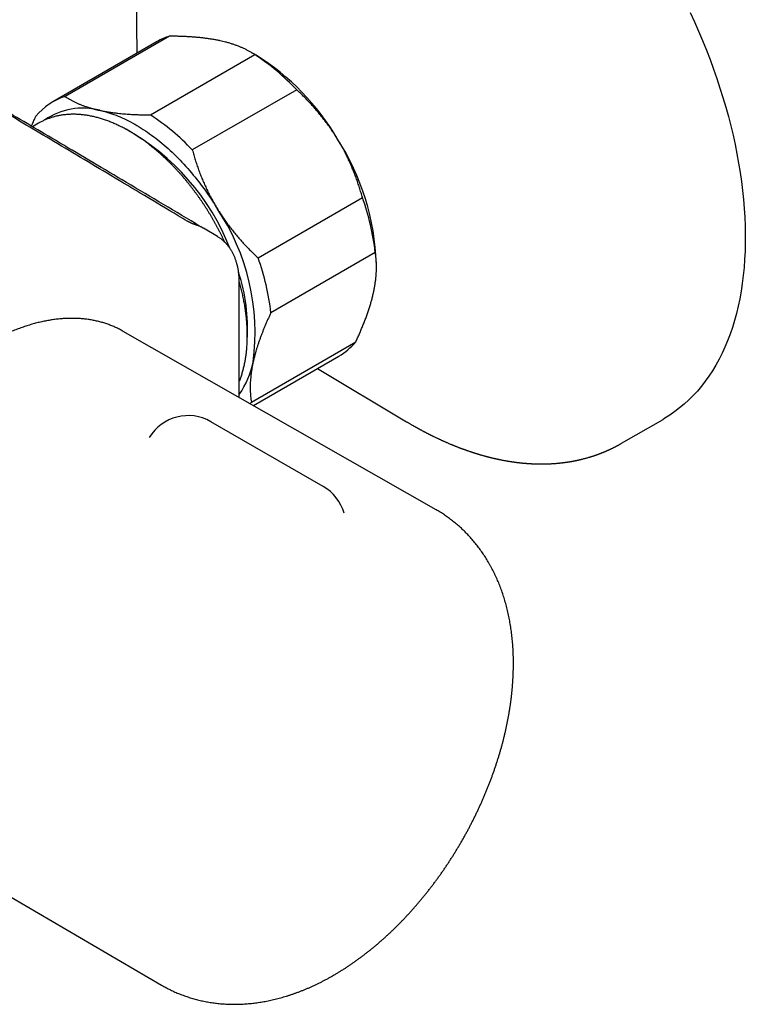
# Model space of a CAD drawing. Header units: millimetres. Extents: x 7 to 757, y 12 to 388.
# Tile 8 of 10: x 693 to 757, y 14 to 101. Entities that reach past the tile are written whole.
import ezdxf

# ---------------------------------------------------------------- set-up
doc = ezdxf.new("R2010")
doc.units = ezdxf.units.MM

msp = doc.modelspace()

# ---------------------------------------------------------------- linework, layer by layer
at = {"color": 7, "linetype": 'Continuous', "lineweight": 30}
for p, q in [((703.647, 106.997), (703.782, 98.067)), ((705.566, 99.097), (696.374, 93.791)), ((706.642, 99.57), (697.449, 94.263)), ((714.274, 97.896), (713.767, 98.189)), ((704.964, 92.639), (714.157, 97.946)), ((717.853, 94.856), (708.66, 89.549)), ((695.106, 91.904), (694.576, 91.598)), ((714.453, 80.046), (723.646, 85.353)), ((708.95, 83.071), (708.952, 83.069)), ((709.657, 82.65), (709.597, 82.683)), ((710.882, 81.924), (709.658, 82.651)), ((724.776, 80.526), (715.584, 75.219)), ((724.879, 79.222), (724.879, 79.526)), ((712.798, 67.752), (712.798, 77.873)), ((702.581, 73.577), (702.511, 73.616)), ((730.128, 57.87), (702.581, 73.577)), ((713.862, 67.341), (723.054, 72.648)), ((714.043, 67.042), (721.565, 71.384)), ((719.693, 70.303), (727.536, 65.615)), ((720.197, 59.909), (710.297, 65.624)), ((727.536, 65.616), (727.544, 65.611)), ((746.476, 63.722), (750.126, 65.829)), ((678.581, 32.003), (705.958, 16.003))]:
    msp.add_line(p, q, dxfattribs=at)
at = {"color": 7, "linetype": 'Continuous', "lineweight": 30, "flags": 128}
for points in [[(752.516, 101.666), (752.895, 100.84), (753.26, 100.011), (753.611, 99.18), (753.947, 98.346), (754.269, 97.511), (754.575, 96.675), (754.867, 95.838), (755.144, 95.002), (755.405, 94.167), (755.651, 93.332), (755.88, 92.5), (756.094, 91.671), (756.292, 90.844), (756.473, 90.021), (756.639, 89.202), (756.787, 88.388), (756.919, 87.579), (757.035, 86.777), (757.134, 85.98), (757.216, 85.191), (757.281, 84.409), (757.329, 83.635), (757.36, 82.869), (757.375, 82.113), (757.372, 81.366), (757.353, 80.63), (757.316, 79.904), (757.263, 79.189), (757.192, 78.486), (757.105, 77.795), (757.001, 77.116), (756.881, 76.451), (756.743, 75.799), (756.59, 75.161), (756.419, 74.537), (756.233, 73.928), (756.03, 73.335), (755.811, 72.757), (755.577, 72.195), (755.327, 71.649), (755.061, 71.121), (754.779, 70.609), (754.483, 70.115), (754.171, 69.639), (753.845, 69.18), (753.505, 68.741), (753.149, 68.32), (752.78, 67.918), (752.397, 67.536), (752.001, 67.173), (751.591, 66.83), (751.168, 66.507), (750.733, 66.204), (750.285, 65.922), (750.126, 65.829)], [(700.5, 93.043), (700.677, 93.003), (700.855, 92.958), (701.034, 92.91), (701.214, 92.857), (701.394, 92.801), (701.575, 92.74), (701.757, 92.676), (701.939, 92.607), (702.122, 92.534), (702.306, 92.458), (702.49, 92.377), (702.674, 92.293), (702.858, 92.204), (703.043, 92.112), (703.228, 92.016), (703.413, 91.916), (703.598, 91.813), (703.783, 91.705), (703.968, 91.594), (704.153, 91.479), (704.338, 91.361), (704.523, 91.239), (704.707, 91.113), (704.891, 90.984), (705.075, 90.852), (705.258, 90.716), (705.441, 90.576), (705.623, 90.434), (705.805, 90.287), (705.986, 90.138), (706.166, 89.985), (706.345, 89.83), (706.524, 89.671), (706.702, 89.508), (706.879, 89.343), (707.055, 89.175), (707.23, 89.004), (707.403, 88.83), (707.576, 88.654), (707.747, 88.474), (707.918, 88.292), (708.087, 88.107), (708.254, 87.919), (708.42, 87.729), (708.585, 87.537), (708.748, 87.342), (708.91, 87.144), (709.07, 86.944), (709.229, 86.742), (709.385, 86.538), (709.54, 86.332), (709.694, 86.124), (709.845, 85.913), (709.995, 85.701), (710.142, 85.487), (710.288, 85.27), (710.431, 85.053), (710.573, 84.833), (710.712, 84.612), (710.85, 84.389)], [(713.862, 67.341), (713.757, 67.218), (713.749, 67.209)]]:
    msp.add_lwpolyline(points, dxfattribs=at)
at = {"color": 7, "linetype": 'Continuous', "lineweight": 30}
for centre, radius, start, end in [((708.267, 94.412), 5.408, 107.48615, 119.96068), ((703.229, 81.12), 20.063, 43.20528, 56.9963), ((702.993, 79.737), 21.378, 30.26864, 58.1492), ((699.095, 89.07), 5.448, 107.58192, 140.61853), ((699.004, 87.419), 5.82, 75.10274, 124.87583), ((694.036, 75.814), 20.063, 43.20528, 56.9963), ((692.86, 73.438), 20.514, 21.32497, 60.95966), ((703.011, 78.74), 21.882, 2.05844, 32.54824), ((703.065, 77.987), 21.86, 6.67078, 19.69299), ((694.569, 73.447), 19.616, 352.45729, 33.90647), ((693.872, 72.68), 21.86, 6.67078, 19.69299), ((697.234, 73.775), 16.293, 356.77366, 17.86636), ((718.784, 76.17), 5.536, 300.15764, 320.48358), ((706.592, 72.362), 7.572, 325.04644, 348.65301), ((708.297, 62.16), 4, 60.00268, 148.99088), ((718.197, 56.445), 4, 16.14363, 60.00268)]:
    msp.add_arc(centre, radius, start, end, dxfattribs=at)
for points, knots in [([(708.204, 83.29), (707.942, 83.446), (705.702, 84.785), (701.678, 87.187), (696.319, 90.384), (691.471, 93.273), (687.029, 95.915), (682.882, 98.378), (678.956, 100.706), (675.09, 102.994), (671.266, 105.252), (667.475, 107.486), (663.834, 109.627), (660.322, 111.687), (656.921, 113.677), (653.618, 115.605), (650.402, 117.477), (647.264, 119.299), (644.197, 121.075), (641.187, 122.813), (638.202, 124.532), (635.198, 126.258), (632.138, 128.011), (629.008, 129.799), (625.801, 131.627), (622.512, 133.498), (619.129, 135.417), (615.643, 137.391), (612.04, 139.426), (608.305, 141.532), (604.415, 143.72), (600.344, 146.006), (596.054, 148.411), (591.49, 150.965), (586.551, 153.726), (581.308, 156.652), (577.692, 158.669), (575.875, 159.681)], [0, 0, 0, 0, 0.006, 0.051233, 0.092, 0.128523, 0.16202, 0.193468, 0.223232, 0.251616, 0.281677, 0.310415, 0.338003, 0.364607, 0.390359, 0.415358, 0.439689, 0.463417, 0.4866, 0.509285, 0.531641, 0.554236, 0.577302, 0.600879, 0.625012, 0.649759, 0.675184, 0.701368, 0.728406, 0.756419, 0.78556, 0.816027, 0.84809, 0.882105, 0.918719, 0.959166, 1, 1, 1, 1]), ([(708.952, 83.07), (706.791, 84.353), (702.672, 86.798), (696.904, 90.219), (691.817, 93.234), (687.327, 95.892), (683.217, 98.322), (679.388, 100.583), (675.779, 102.711), (672.231, 104.8), (668.728, 106.859), (665.26, 108.894), (661.935, 110.841), (658.733, 112.712), (655.739, 114.459), (652.95, 116.083), (650.283, 117.633), (647.603, 119.187), (644.87, 120.769), (642.126, 122.353), (639.373, 123.939), (636.61, 125.528), (633.837, 127.12), (631.053, 128.714), (628.3, 130.288), (625.495, 131.889), (622.614, 133.529), (619.593, 135.247), (616.482, 137.012), (613.271, 138.832), (609.944, 140.714), (606.483, 142.669), (602.865, 144.71), (599.057, 146.855), (595.013, 149.131), (590.664, 151.575), (585.895, 154.254), (581.289, 156.839), (578.252, 158.542), (576.977, 159.257)], [0, 0, 0, 0, 0.049154, 0.093671, 0.131152, 0.164825, 0.19575, 0.224613, 0.251859, 0.277791, 0.305265, 0.331484, 0.356619, 0.380833, 0.40425, 0.424667, 0.444217, 0.464851, 0.485555, 0.506332, 0.527185, 0.548113, 0.569119, 0.590203, 0.611365, 0.631682, 0.653962, 0.676823, 0.700359, 0.724655, 0.749817, 0.77598, 0.803318, 0.832066, 0.862554, 0.895259, 0.930952, 0.971007, 1, 1, 1, 1]), ([(711.106, 99.166), (711.063, 99.175), (710.917, 99.206), (710.664, 99.255), (710.343, 99.31), (710.012, 99.359), (709.672, 99.403), (709.324, 99.442), (708.965, 99.476), (708.596, 99.504), (708.218, 99.527), (707.834, 99.545), (707.442, 99.558), (707.045, 99.567), (706.776, 99.569), (706.642, 99.57)], [0, 0, 0, 0, 0.034083, 0.113155, 0.192244, 0.271316, 0.350997, 0.430695, 0.510379, 0.591744, 0.673124, 0.754492, 0.836323, 0.918166, 1, 1, 1, 1]), ([(714.157, 97.946), (714.085, 97.993), (713.941, 98.087), (713.71, 98.223), (713.468, 98.354), (713.221, 98.475), (712.971, 98.588), (712.718, 98.691), (712.454, 98.79), (712.176, 98.884), (711.886, 98.972), (711.609, 99.048), (711.349, 99.112), (711.187, 99.148), (711.106, 99.166)], [0, 0, 0, 0, 0.092356, 0.184746, 0.277129, 0.369476, 0.452727, 0.535993, 0.619241, 0.703693, 0.788165, 0.872616, 0.936308, 1, 1, 1, 1]), ([(721.456, 90.512), (721.422, 90.567), (721.31, 90.75), (721.113, 91.056), (720.862, 91.429), (720.6, 91.796), (720.33, 92.158), (720.05, 92.513), (719.761, 92.865), (719.462, 93.212), (719.154, 93.554), (718.839, 93.889), (718.516, 94.218), (718.188, 94.541), (717.964, 94.751), (717.853, 94.856)], [0, 0, 0, 0, 0.034083, 0.113155, 0.192244, 0.271316, 0.350997, 0.430695, 0.510379, 0.591744, 0.673124, 0.754492, 0.836323, 0.918166, 1, 1, 1, 1]), ([(697.449, 94.263), (697.513, 94.221), (697.641, 94.138), (697.844, 94.016), (698.056, 93.899), (698.279, 93.785), (698.513, 93.675), (698.75, 93.573), (698.992, 93.478), (699.235, 93.391), (699.489, 93.307), (699.751, 93.229), (700.008, 93.159), (700.257, 93.097), (700.419, 93.061), (700.5, 93.043)], [0, 0, 0, 0, 0.081977, 0.163964, 0.245938, 0.328359, 0.410793, 0.493211, 0.569066, 0.644964, 0.720874, 0.796766, 0.872616, 0.936308, 1, 1, 1, 1]), ([(700.5, 93.043), (700.544, 93.034), (700.702, 93), (700.981, 92.947), (701.345, 92.886), (701.72, 92.832), (702.065, 92.79), (702.374, 92.758), (702.644, 92.734), (702.919, 92.712), (703.246, 92.69), (703.627, 92.67), (704.066, 92.653), (704.511, 92.642), (704.813, 92.64), (704.964, 92.639)], [0, 0, 0, 0, 0.034083, 0.12305, 0.212017, 0.301376, 0.390736, 0.451085, 0.511435, 0.571888, 0.632341, 0.724118, 0.815896, 0.907947, 1, 1, 1, 1]), ([(694.487, 91.651), (694.501, 91.681), (694.569, 91.841), (694.701, 92.133), (694.823, 92.395), (694.884, 92.526)], [0, 0, 0, 0, 0.105714, 0.552926, 1, 1, 1, 1]), ([(703.105, 91.211), (703.073, 91.229), (702.982, 91.282), (702.83, 91.366), (702.649, 91.463), (702.469, 91.557), (702.288, 91.647), (702.108, 91.733), (701.927, 91.816), (701.747, 91.896), (701.566, 91.971), (701.386, 92.044), (701.206, 92.112), (701.026, 92.177), (700.847, 92.238), (700.667, 92.295), (700.489, 92.349), (700.311, 92.399), (700.133, 92.444), (699.956, 92.487), (699.78, 92.525), (699.604, 92.559), (699.429, 92.59), (699.255, 92.616), (699.082, 92.639), (698.91, 92.658), (698.739, 92.673), (698.569, 92.684), (698.4, 92.691), (698.233, 92.694), (698.066, 92.693), (697.901, 92.689), (697.738, 92.68), (697.575, 92.668), (697.415, 92.652), (697.255, 92.632), (697.098, 92.608), (696.942, 92.581), (696.787, 92.549), (696.635, 92.514), (696.484, 92.476), (696.335, 92.433), (696.187, 92.387), (696.042, 92.337), (695.898, 92.284), (695.756, 92.227), (695.616, 92.166), (695.479, 92.102), (695.343, 92.034), (695.218, 91.968), (695.14, 91.923), (695.106, 91.904)], [0, 0, 0, 0, 0.011255, 0.032483, 0.053714, 0.074946, 0.096177, 0.117407, 0.138635, 0.159858, 0.181075, 0.202286, 0.223487, 0.244677, 0.265855, 0.287018, 0.308163, 0.329289, 0.350393, 0.371473, 0.392525, 0.413548, 0.434539, 0.455495, 0.476414, 0.497293, 0.51813, 0.538922, 0.559669, 0.580367, 0.601016, 0.621614, 0.64216, 0.662655, 0.683096, 0.703485, 0.723823, 0.744109, 0.764346, 0.784535, 0.804679, 0.824779, 0.844839, 0.864861, 0.88485, 0.904809, 0.924741, 0.944652, 0.964545, 0.984426, 1, 1, 1, 1]), ([(711.519, 81.434), (711.492, 81.492), (711.431, 81.624), (711.333, 81.83), (711.225, 82.05), (711.115, 82.269), (711.002, 82.488), (710.888, 82.706), (710.771, 82.922), (710.652, 83.138), (710.531, 83.352), (710.408, 83.566), (710.282, 83.778), (710.155, 83.989), (710.026, 84.198), (709.895, 84.406), (709.761, 84.613), (709.626, 84.818), (709.489, 85.021), (709.351, 85.223), (709.21, 85.423), (709.068, 85.622), (708.924, 85.819), (708.778, 86.014), (708.631, 86.207), (708.482, 86.398), (708.331, 86.587), (708.179, 86.774), (708.025, 86.959), (707.87, 87.142), (707.714, 87.323), (707.556, 87.502), (707.397, 87.678), (707.236, 87.852), (707.074, 88.024), (706.911, 88.193), (706.747, 88.36), (706.582, 88.524), (706.415, 88.685), (706.248, 88.845), (706.079, 89.001), (705.909, 89.155), (705.739, 89.306), (705.567, 89.454), (705.395, 89.6), (705.222, 89.742), (705.048, 89.882), (704.873, 90.019), (704.698, 90.153), (704.522, 90.284), (704.345, 90.411), (704.168, 90.536), (703.99, 90.658), (703.812, 90.776), (703.633, 90.891), (703.454, 91.003), (703.278, 91.11), (703.162, 91.178), (703.105, 91.211)], [0, 0, 0, 0, 0.0141033, 0.0319998, 0.0498948, 0.0677885, 0.085681, 0.1035727, 0.1214636, 0.139354, 0.1572441, 0.175134, 0.1930241, 0.2109143, 0.228805, 0.2466963, 0.2645883, 0.2824814, 0.3003757, 0.3182714, 0.3361687, 0.3540678, 0.3719689, 0.3898723, 0.4077779, 0.4256862, 0.4435973, 0.4615113, 0.4794285, 0.497349, 0.5152731, 0.5332008, 0.5511325, 0.5690682, 0.5870081, 0.6049524, 0.6229012, 0.6408547, 0.6588131, 0.6767763, 0.6947447, 0.7127182, 0.7306969, 0.7486809, 0.7666704, 0.7846652, 0.8026654, 0.820671, 0.838682, 0.8566982, 0.8747195, 0.8927459, 0.910777, 0.9288127, 0.9468526, 0.9648965, 0.9829438, 1, 1, 1, 1]), ([(723.646, 85.353), (723.605, 85.499), (723.522, 85.791), (723.388, 86.227), (723.245, 86.662), (723.093, 87.096), (722.93, 87.528), (722.757, 87.957), (722.574, 88.381), (722.379, 88.807), (722.169, 89.236), (721.943, 89.668), (721.707, 90.094), (721.54, 90.373), (721.456, 90.512)], [0, 0, 0, 0, 0.082025, 0.164072, 0.246116, 0.328135, 0.410674, 0.493213, 0.574834, 0.656455, 0.742321, 0.82823, 0.914137, 1, 1, 1, 1]), ([(708.66, 89.549), (708.701, 89.403), (708.783, 89.111), (708.917, 88.675), (709.06, 88.24), (709.213, 87.806), (709.376, 87.373), (709.551, 86.94), (709.737, 86.508), (709.936, 86.076), (710.146, 85.648), (710.368, 85.224), (710.602, 84.803), (710.767, 84.527), (710.85, 84.389)], [0, 0, 0, 0, 0.081977, 0.163964, 0.245939, 0.32836, 0.410794, 0.493213, 0.577312, 0.661429, 0.745527, 0.830344, 0.915183, 1, 1, 1, 1]), ([(710.85, 84.389), (710.883, 84.334), (710.996, 84.152), (711.192, 83.845), (711.444, 83.473), (711.705, 83.106), (711.976, 82.744), (712.256, 82.389), (712.545, 82.037), (712.844, 81.69), (713.152, 81.348), (713.467, 81.013), (713.79, 80.684), (714.118, 80.361), (714.341, 80.151), (714.453, 80.046)], [0, 0, 0, 0, 0.0340833, 0.1131545, 0.1922436, 0.2713156, 0.3509971, 0.4306954, 0.5103787, 0.5917439, 0.6731244, 0.7544921, 0.8363232, 0.9181665, 1, 1, 1, 1]), ([(709.06, 82.919), (709.059, 82.92), (709.049, 82.923), (709.028, 82.93), (708.996, 82.94), (708.961, 82.953), (708.924, 82.966), (708.883, 82.981), (708.841, 82.996), (708.797, 83.013), (708.752, 83.031), (708.706, 83.049), (708.659, 83.069), (708.612, 83.088), (708.564, 83.109), (708.518, 83.13), (708.471, 83.151), (708.425, 83.172), (708.381, 83.194), (708.339, 83.215), (708.299, 83.236), (708.262, 83.256), (708.23, 83.274), (708.212, 83.285), (708.205, 83.29)], [0, 0, 0, 0, 0.008149, 0.054548, 0.102048, 0.150372, 0.199053, 0.248164, 0.297556, 0.347114, 0.396699, 0.446161, 0.495381, 0.54419, 0.592389, 0.640779, 0.689339, 0.737677, 0.785461, 0.832394, 0.87825, 0.92375, 0.969834, 1, 1, 1, 1]), ([(709.298, 82.831), (709.27, 82.853), (709.213, 82.898), (709.124, 82.961), (709.036, 83.019), (708.977, 83.055), (708.95, 83.071)], [0, 0, 0, 0, 0.250144, 0.512884, 0.778784, 1, 1, 1, 1]), ([(709.491, 82.742), (709.474, 82.751), (709.425, 82.776), (709.341, 82.814), (709.241, 82.855), (709.147, 82.89), (709.087, 82.91), (709.06, 82.919)], [0, 0, 0, 0, 0.126775, 0.358988, 0.591326, 0.822402, 1, 1, 1, 1]), ([(709.595, 82.687), (709.575, 82.698), (709.543, 82.716), (709.51, 82.733), (709.497, 82.739)], [0, 0, 0, 0, 0.6145742, 1, 1, 1, 1]), ([(712.797, 77.873), (712.797, 77.884), (712.798, 77.948), (712.795, 78.063), (712.79, 78.216), (712.781, 78.367), (712.77, 78.516), (712.754, 78.665), (712.736, 78.812), (712.714, 78.956), (712.689, 79.1), (712.661, 79.241), (712.629, 79.379), (712.595, 79.515), (712.557, 79.648), (712.516, 79.78), (712.472, 79.91), (712.424, 80.038), (712.373, 80.162), (712.319, 80.284), (712.262, 80.403), (712.203, 80.517), (712.142, 80.628), (712.077, 80.735), (712.009, 80.841), (711.939, 80.944), (711.865, 81.044), (711.789, 81.14), (711.711, 81.233), (711.63, 81.322), (711.546, 81.408), (711.461, 81.491), (711.372, 81.57), (711.282, 81.646), (711.19, 81.718), (711.096, 81.787), (710.999, 81.852), (710.927, 81.898), (710.887, 81.921), (710.881, 81.925)], [0, 0, 0, 0, 0.006605, 0.03629, 0.066055, 0.094798, 0.124398, 0.153919, 0.183373, 0.212774, 0.242192, 0.271812, 0.300729, 0.329761, 0.358869, 0.388014, 0.417143, 0.446206, 0.475157, 0.503951, 0.532541, 0.560868, 0.587985, 0.616071, 0.64399, 0.671744, 0.699339, 0.726782, 0.754082, 0.781249, 0.808295, 0.835234, 0.862081, 0.888849, 0.91548, 0.942026, 0.968602, 0.99507, 1, 1, 1, 1]), ([(724.622, 76.995), (724.645, 77.104), (724.691, 77.322), (724.747, 77.641), (724.794, 77.955), (724.83, 78.263), (724.857, 78.565), (724.873, 78.859), (724.88, 79.145), (724.878, 79.427), (724.867, 79.709), (724.846, 79.988), (724.816, 80.262), (724.79, 80.438), (724.776, 80.526)], [0, 0, 0, 0, 0.081682, 0.163364, 0.245355, 0.327345, 0.409899, 0.492524, 0.57352, 0.654575, 0.740818, 0.827062, 0.913531, 1, 1, 1, 1]), ([(712.798, 69.165), (712.809, 69.194), (712.843, 69.278), (712.895, 69.418), (712.954, 69.585), (713.011, 69.755), (713.064, 69.928), (713.114, 70.103), (713.161, 70.28), (713.205, 70.46), (713.247, 70.642), (713.285, 70.827), (713.32, 71.013), (713.352, 71.202), (713.381, 71.393), (713.407, 71.586), (713.43, 71.781), (713.45, 71.977), (713.467, 72.176), (713.481, 72.376), (713.491, 72.578), (713.499, 72.782), (713.504, 72.987), (713.505, 73.194), (713.504, 73.402), (713.499, 73.612), (713.492, 73.823), (713.481, 74.035), (713.468, 74.249), (713.451, 74.463), (713.432, 74.679), (713.409, 74.896), (713.384, 75.114), (713.356, 75.333), (713.324, 75.552), (713.29, 75.773), (713.253, 75.994), (713.213, 76.216), (713.17, 76.439), (713.125, 76.662), (713.076, 76.886), (713.025, 77.11), (712.971, 77.335), (712.914, 77.56), (712.856, 77.78), (712.815, 77.924), (712.796, 77.994)], [0, 0, 0, 0, 0.012366, 0.03509, 0.057855, 0.08066, 0.103501, 0.126375, 0.14928, 0.172213, 0.195171, 0.218152, 0.241154, 0.264173, 0.287207, 0.310255, 0.333314, 0.356382, 0.379458, 0.402539, 0.425625, 0.448714, 0.471804, 0.494894, 0.517984, 0.541071, 0.564156, 0.587238, 0.610316, 0.633389, 0.656457, 0.67952, 0.702577, 0.725629, 0.748674, 0.771714, 0.794747, 0.817773, 0.840793, 0.863807, 0.886814, 0.909815, 0.93281, 0.955798, 0.978781, 1, 1, 1, 1]), ([(723.054, 72.648), (723.11, 72.768), (723.223, 73.01), (723.385, 73.37), (723.541, 73.729), (723.689, 74.086), (723.831, 74.441), (723.966, 74.795), (724.093, 75.149), (724.212, 75.5), (724.322, 75.849), (724.423, 76.194), (724.514, 76.534), (724.579, 76.8), (724.613, 76.953), (724.622, 76.995)], [0, 0, 0, 0, 0.079493, 0.158995, 0.238486, 0.318381, 0.398288, 0.47818, 0.559585, 0.641006, 0.722409, 0.804459, 0.886527, 0.968575, 1, 1, 1, 1]), ([(702.508, 73.618), (702.499, 73.623), (702.436, 73.659), (702.319, 73.721), (702.155, 73.805), (701.989, 73.885), (701.821, 73.961), (701.652, 74.034), (701.48, 74.103), (701.307, 74.169), (701.131, 74.231), (700.955, 74.289), (700.776, 74.344), (700.595, 74.395), (700.413, 74.442), (700.229, 74.486), (700.044, 74.526), (699.857, 74.563), (699.668, 74.595), (699.478, 74.624), (699.286, 74.65), (699.092, 74.671), (698.898, 74.689), (698.701, 74.703), (698.504, 74.714), (698.305, 74.72), (698.104, 74.723), (697.903, 74.722), (697.7, 74.718), (697.496, 74.709), (697.291, 74.697), (697.084, 74.681), (696.877, 74.662), (696.668, 74.638), (696.458, 74.611), (696.248, 74.58), (696.036, 74.545), (695.824, 74.507), (695.61, 74.465), (695.396, 74.419), (695.181, 74.37), (694.965, 74.316), (694.749, 74.259), (694.532, 74.199), (694.314, 74.135), (694.096, 74.067), (693.877, 73.995), (693.657, 73.92), (693.437, 73.841), (693.217, 73.759), (692.996, 73.673), (692.775, 73.583), (692.553, 73.49), (692.331, 73.393), (692.109, 73.293), (691.887, 73.189), (691.665, 73.082), (691.442, 72.972), (691.219, 72.858), (690.997, 72.74), (690.774, 72.62), (690.565, 72.503), (690.43, 72.426), (690.37, 72.391)], [0, 0, 0, 0, 0.002899, 0.019343, 0.035788, 0.052234, 0.068683, 0.085136, 0.101593, 0.118056, 0.134525, 0.151002, 0.167486, 0.18398, 0.200483, 0.216996, 0.23352, 0.250054, 0.2666, 0.283157, 0.299727, 0.316308, 0.332902, 0.349507, 0.366125, 0.382754, 0.399395, 0.416048, 0.432712, 0.449387, 0.466072, 0.482768, 0.499474, 0.516189, 0.532912, 0.549645, 0.566385, 0.583133, 0.599888, 0.61665, 0.633418, 0.650192, 0.666971, 0.683755, 0.700543, 0.717336, 0.734132, 0.750931, 0.767733, 0.784538, 0.801346, 0.818155, 0.834966, 0.851778, 0.868592, 0.885407, 0.902222, 0.919038, 0.935854, 0.95267, 0.969486, 0.986303, 1, 1, 1, 1]), ([(715.584, 75.219), (715.54, 75.126), (715.453, 74.939), (715.326, 74.66), (715.203, 74.383), (715.084, 74.105), (714.968, 73.829), (714.857, 73.554), (714.751, 73.28), (714.649, 73.007), (714.551, 72.733), (714.457, 72.46), (714.369, 72.19), (714.287, 71.921), (714.21, 71.655), (714.139, 71.39), (714.073, 71.129), (714.035, 70.958), (714.016, 70.872)], [0, 0, 0, 0, 0.061448, 0.122896, 0.184417, 0.245938, 0.307708, 0.369477, 0.431344, 0.493211, 0.556227, 0.619242, 0.682384, 0.745525, 0.809072, 0.872618, 0.936309, 1, 1, 1, 1]), ([(714.016, 70.872), (714.007, 70.83), (713.975, 70.682), (713.926, 70.431), (713.875, 70.123), (713.833, 69.821), (713.8, 69.524), (713.777, 69.232), (713.762, 68.946), (713.757, 68.664), (713.761, 68.387), (713.774, 68.116), (713.795, 67.851), (713.823, 67.592), (713.849, 67.425), (713.862, 67.341)], [0, 0, 0, 0, 0.031425, 0.110704, 0.190002, 0.269283, 0.349178, 0.429091, 0.508988, 0.590583, 0.672193, 0.75379, 0.835855, 0.917933, 1, 1, 1, 1]), ([(727.536, 65.615), (727.557, 65.603), (727.602, 65.576), (727.673, 65.534), (727.752, 65.487), (727.839, 65.436), (727.931, 65.382), (728.024, 65.329), (728.108, 65.28), (728.183, 65.238), (728.248, 65.201), (728.311, 65.165), (728.372, 65.131), (728.429, 65.099), (728.48, 65.071), (728.52, 65.049), (728.55, 65.032), (728.573, 65.02), (728.594, 65.008), (728.618, 64.995), (728.648, 64.979), (728.685, 64.959), (728.728, 64.935), (728.782, 64.906), (728.847, 64.871), (728.923, 64.83), (729, 64.789), (729.077, 64.748), (729.152, 64.709), (729.223, 64.672), (729.292, 64.636), (729.361, 64.601), (729.429, 64.566), (729.495, 64.533), (729.554, 64.503), (729.6, 64.479), (729.634, 64.463), (729.657, 64.451), (729.68, 64.44), (729.707, 64.426), (729.74, 64.41), (729.778, 64.391), (729.819, 64.371), (729.862, 64.35), (729.906, 64.328), (729.973, 64.296), (730.06, 64.253), (730.165, 64.203), (730.258, 64.159), (730.341, 64.12), (730.414, 64.086), (730.479, 64.056), (730.532, 64.032), (730.574, 64.012), (730.608, 63.997), (730.638, 63.983), (730.667, 63.97), (730.699, 63.956), (730.739, 63.938), (730.795, 63.912), (730.865, 63.881), (730.945, 63.846), (731.025, 63.811), (731.114, 63.773), (731.214, 63.729), (731.33, 63.68), (731.424, 63.641), (731.494, 63.612), (731.535, 63.595), (731.569, 63.581), (731.595, 63.57), (731.616, 63.562), (731.638, 63.553), (731.669, 63.54), (731.712, 63.523), (731.765, 63.501), (731.828, 63.476), (731.902, 63.447), (731.986, 63.414), (732.06, 63.385), (732.123, 63.361), (732.17, 63.343), (732.219, 63.324), (732.27, 63.305), (732.322, 63.285), (732.372, 63.267), (732.415, 63.251), (732.45, 63.238), (732.477, 63.228), (732.502, 63.219), (732.526, 63.21), (732.552, 63.2), (732.596, 63.184), (732.661, 63.161), (732.748, 63.13), (732.841, 63.097), (732.939, 63.063), (733.041, 63.028), (733.129, 62.999), (733.197, 62.976), (733.241, 62.961), (733.277, 62.949), (733.306, 62.94), (733.331, 62.932), (733.357, 62.923), (733.39, 62.913), (733.43, 62.9), (733.487, 62.881), (733.558, 62.859), (733.639, 62.834), (733.714, 62.81), (733.783, 62.789), (733.847, 62.77), (733.908, 62.751), (733.968, 62.734), (734.029, 62.716), (734.092, 62.697), (734.164, 62.677), (734.244, 62.654), (734.331, 62.63), (734.422, 62.605), (734.512, 62.58), (734.593, 62.559), (734.663, 62.541), (734.72, 62.526), (734.771, 62.513), (734.815, 62.502), (734.852, 62.492), (734.883, 62.485), (734.913, 62.477), (734.947, 62.469), (734.99, 62.458), (735.038, 62.446), (735.102, 62.431), (735.175, 62.414), (735.251, 62.396), (735.315, 62.381), (735.369, 62.369), (735.417, 62.359), (735.46, 62.349), (735.499, 62.341), (735.535, 62.333), (735.573, 62.325), (735.617, 62.315), (735.67, 62.304), (735.728, 62.292), (735.805, 62.276), (735.897, 62.258), (735.999, 62.238), (736.092, 62.22), (736.177, 62.205), (736.257, 62.19), (736.34, 62.175), (736.429, 62.16), (736.524, 62.144), (736.622, 62.128), (736.719, 62.113), (736.809, 62.1), (736.894, 62.087), (736.974, 62.076), (737.054, 62.065), (737.127, 62.055), (737.194, 62.046), (737.255, 62.039), (737.318, 62.031), (737.383, 62.023), (737.449, 62.016), (737.512, 62.008), (737.569, 62.002), (737.617, 61.997), (737.66, 61.993), (737.704, 61.988), (737.752, 61.983), (737.825, 61.976), (737.921, 61.968), (738.021, 61.959), (738.104, 61.953), (738.165, 61.948), (738.218, 61.944), (738.268, 61.941), (738.322, 61.937), (738.382, 61.933), (738.448, 61.93), (738.516, 61.926), (738.585, 61.922), (738.654, 61.919), (738.718, 61.916), (738.774, 61.914), (738.823, 61.912), (738.87, 61.91), (738.922, 61.909), (738.98, 61.907), (739.043, 61.906), (739.109, 61.904), (739.178, 61.903), (739.246, 61.902), (739.309, 61.902), (739.364, 61.902), (739.417, 61.901), (739.475, 61.902), (739.543, 61.902), (739.619, 61.903), (739.692, 61.904), (739.762, 61.905), (739.825, 61.907), (739.884, 61.908), (739.936, 61.91), (739.983, 61.911), (740.03, 61.913), (740.081, 61.915), (740.139, 61.918), (740.225, 61.922), (740.335, 61.928), (740.465, 61.936), (740.589, 61.944), (740.711, 61.954), (740.815, 61.963), (740.902, 61.971), (740.973, 61.978), (741.046, 61.985), (741.121, 61.994), (741.199, 62.002), (741.275, 62.011), (741.338, 62.019), (741.387, 62.025), (741.426, 62.03), (741.47, 62.036), (741.52, 62.043), (741.571, 62.05), (741.62, 62.057), (741.671, 62.064), (741.722, 62.072), (741.773, 62.08), (741.818, 62.087), (741.853, 62.093), (741.879, 62.097), (741.897, 62.1), (741.918, 62.103), (741.942, 62.107), (741.972, 62.112), (742.008, 62.118), (742.055, 62.127), (742.111, 62.136), (742.171, 62.147), (742.219, 62.156), (742.257, 62.164), (742.285, 62.169), (742.311, 62.174), (742.338, 62.179), (742.37, 62.185), (742.409, 62.193), (742.455, 62.203), (742.508, 62.214), (742.563, 62.225), (742.617, 62.237), (742.668, 62.248), (742.716, 62.259), (742.76, 62.269), (742.798, 62.278), (742.834, 62.286), (742.872, 62.295), (742.917, 62.306), (742.994, 62.324), (743.098, 62.35), (743.224, 62.383), (743.346, 62.416), (743.465, 62.449), (743.562, 62.477), (743.639, 62.5), (743.697, 62.518), (743.757, 62.536), (743.814, 62.554), (743.866, 62.57), (743.914, 62.586), (743.957, 62.6), (743.997, 62.613), (744.032, 62.624), (744.066, 62.635), (744.103, 62.648), (744.142, 62.661), (744.183, 62.675), (744.223, 62.689), (744.266, 62.704), (744.311, 62.72), (744.354, 62.736), (744.393, 62.75), (744.426, 62.762), (744.458, 62.774), (744.492, 62.787), (744.531, 62.801), (744.574, 62.818), (744.625, 62.837), (744.681, 62.859), (744.744, 62.884), (744.807, 62.909), (744.868, 62.934), (744.926, 62.958), (744.974, 62.977), (745.011, 62.993), (745.04, 63.005), (745.067, 63.017), (745.094, 63.028), (745.122, 63.041), (745.156, 63.055), (745.199, 63.074), (745.247, 63.096), (745.298, 63.118), (745.343, 63.139), (745.384, 63.158), (745.421, 63.175), (745.454, 63.19), (745.484, 63.204), (745.515, 63.218), (745.549, 63.235), (745.587, 63.253), (745.636, 63.277), (745.695, 63.305), (745.763, 63.339), (745.83, 63.372), (745.895, 63.405), (745.957, 63.438), (746.016, 63.468), (746.064, 63.493), (746.1, 63.513), (746.13, 63.529), (746.165, 63.548), (746.206, 63.57), (746.257, 63.598), (746.32, 63.633), (746.395, 63.675), (746.448, 63.706), (746.476, 63.722)], [0, 0, 0, 0, 0.002915, 0.006296, 0.010148, 0.014474, 0.019233, 0.023933, 0.028437, 0.031838, 0.035117, 0.038274, 0.04131, 0.044223, 0.046798, 0.048876, 0.050288, 0.05132, 0.052223, 0.053423, 0.054927, 0.056736, 0.05885, 0.061268, 0.064741, 0.06857, 0.072399, 0.076207, 0.079994, 0.083418, 0.086824, 0.090213, 0.093584, 0.09692, 0.099899, 0.102408, 0.103719, 0.104851, 0.105829, 0.107122, 0.108909, 0.110659, 0.112714, 0.114929, 0.117081, 0.11917, 0.124863, 0.130016, 0.134629, 0.138703, 0.142258, 0.145443, 0.148288, 0.150109, 0.151756, 0.153231, 0.154533, 0.156012, 0.157981, 0.160438, 0.164385, 0.168345, 0.172275, 0.176173, 0.181526, 0.187212, 0.193229, 0.195566, 0.197573, 0.199241, 0.200569, 0.201557, 0.202264, 0.203904, 0.206041, 0.208677, 0.211811, 0.215445, 0.219598, 0.224273, 0.226496, 0.22882, 0.231245, 0.233771, 0.236399, 0.239016, 0.241226, 0.242862, 0.244127, 0.245281, 0.246504, 0.247796, 0.249157, 0.253057, 0.257412, 0.262043, 0.266909, 0.272009, 0.277336, 0.279931, 0.282133, 0.283942, 0.285358, 0.286423, 0.287675, 0.2893, 0.291297, 0.293667, 0.29785, 0.301906, 0.305663, 0.309118, 0.312274, 0.315173, 0.318324, 0.321197, 0.324276, 0.327821, 0.33191, 0.336379, 0.340898, 0.34544, 0.350007, 0.353011, 0.355956, 0.358553, 0.360771, 0.362609, 0.364104, 0.365386, 0.367109, 0.369272, 0.371832, 0.374356, 0.378889, 0.382859, 0.385928, 0.388566, 0.390968, 0.393187, 0.395078, 0.396813, 0.398618, 0.400859, 0.403541, 0.406622, 0.409721, 0.415216, 0.420456, 0.425318, 0.429337, 0.433374, 0.437541, 0.442009, 0.446863, 0.452064, 0.457059, 0.461669, 0.465918, 0.470002, 0.473984, 0.478188, 0.481202, 0.484351, 0.487593, 0.490922, 0.494339, 0.497731, 0.500731, 0.503085, 0.505137, 0.507359, 0.509885, 0.512714, 0.518638, 0.524726, 0.528321, 0.531482, 0.534173, 0.536584, 0.539356, 0.542543, 0.54603, 0.549582, 0.553192, 0.556859, 0.560294, 0.56326, 0.565626, 0.567978, 0.570699, 0.573787, 0.577091, 0.58065, 0.584268, 0.587936, 0.591312, 0.59422, 0.596675, 0.599761, 0.603423, 0.607524, 0.611722, 0.615139, 0.618599, 0.621793, 0.62457, 0.62693, 0.62927, 0.632013, 0.635161, 0.638492, 0.645851, 0.652792, 0.659474, 0.665941, 0.672486, 0.67626, 0.680116, 0.684062, 0.688156, 0.692404, 0.696696, 0.700637, 0.702674, 0.70471, 0.707116, 0.709918, 0.712824, 0.715539, 0.718063, 0.721222, 0.724024, 0.726503, 0.728666, 0.72976, 0.730751, 0.73177, 0.733111, 0.734787, 0.736796, 0.738993, 0.742731, 0.746073, 0.749, 0.750818, 0.752342, 0.753646, 0.755151, 0.756924, 0.758964, 0.761712, 0.764695, 0.767804, 0.771039, 0.773717, 0.776476, 0.779057, 0.781215, 0.782952, 0.785078, 0.787656, 0.790663, 0.798141, 0.805395, 0.812192, 0.818934, 0.825865, 0.828886, 0.832317, 0.835897, 0.83921, 0.84225, 0.845015, 0.847495, 0.849879, 0.851904, 0.853644, 0.855755, 0.858387, 0.860543, 0.862884, 0.865409, 0.868118, 0.870821, 0.873102, 0.874949, 0.87668, 0.878692, 0.881027, 0.883632, 0.886301, 0.889974, 0.893729, 0.897492, 0.901198, 0.904769, 0.907909, 0.909764, 0.911477, 0.913111, 0.914664, 0.916259, 0.918278, 0.920746, 0.924024, 0.927085, 0.929861, 0.932352, 0.934593, 0.936619, 0.938334, 0.940127, 0.94222, 0.944609, 0.947119, 0.951255, 0.95546, 0.959609, 0.963643, 0.967531, 0.97119, 0.974493, 0.976228, 0.978066, 0.980323, 0.982998, 0.986074, 0.990421, 0.995062, 1, 1, 1, 1]), ([(721.098, 16.87), (721.144, 16.897), (721.271, 16.97), (721.479, 17.094), (721.723, 17.243), (721.966, 17.395), (722.207, 17.551), (722.448, 17.71), (722.688, 17.872), (722.926, 18.038), (723.164, 18.206), (723.4, 18.378), (723.635, 18.553), (723.869, 18.731), (724.102, 18.912), (724.333, 19.096), (724.563, 19.283), (724.792, 19.473), (725.019, 19.665), (725.245, 19.861), (725.469, 20.059), (725.692, 20.26), (725.914, 20.463), (726.134, 20.669), (726.352, 20.878), (726.569, 21.089), (726.784, 21.303), (726.998, 21.519), (727.21, 21.738), (727.42, 21.958), (727.629, 22.182), (727.836, 22.407), (728.041, 22.635), (728.244, 22.865), (728.446, 23.097), (728.646, 23.331), (728.844, 23.568), (729.04, 23.806), (729.235, 24.047), (729.427, 24.289), (729.618, 24.533), (729.806, 24.78), (729.993, 25.028), (730.178, 25.278), (730.361, 25.53), (730.542, 25.783), (730.72, 26.038), (730.897, 26.295), (731.072, 26.554), (731.244, 26.814), (731.415, 27.076), (731.583, 27.339), (731.749, 27.603), (731.913, 27.87), (732.075, 28.137), (732.235, 28.406), (732.392, 28.676), (732.547, 28.948), (732.7, 29.221), (732.85, 29.495), (732.999, 29.77), (733.144, 30.047), (733.288, 30.324), (733.429, 30.603), (733.568, 30.882), (733.704, 31.163), (733.838, 31.445), (733.969, 31.727), (734.098, 32.011), (734.224, 32.295), (734.348, 32.58), (734.469, 32.866), (734.587, 33.153), (734.703, 33.44), (734.816, 33.728), (734.927, 34.017), (735.035, 34.306), (735.14, 34.596), (735.243, 34.886), (735.343, 35.177), (735.44, 35.468), (735.534, 35.76), (735.626, 36.052), (735.714, 36.344), (735.8, 36.637), (735.883, 36.93), (735.963, 37.223), (736.04, 37.516), (736.114, 37.81), (736.185, 38.103), (736.253, 38.397), (736.318, 38.691), (736.38, 38.984), (736.439, 39.278), (736.495, 39.571), (736.548, 39.865), (736.598, 40.158), (736.644, 40.451), (736.687, 40.744), (736.727, 41.036), (736.764, 41.328), (736.798, 41.619), (736.828, 41.911), (736.855, 42.201), (736.878, 42.491), (736.899, 42.78), (736.915, 43.069), (736.929, 43.357), (736.939, 43.644), (736.945, 43.93), (736.948, 44.216), (736.948, 44.5), (736.944, 44.783), (736.937, 45.065), (736.926, 45.346), (736.911, 45.626), (736.893, 45.904), (736.871, 46.181), (736.846, 46.456), (736.817, 46.73), (736.785, 47.002), (736.749, 47.272), (736.709, 47.54), (736.666, 47.807), (736.619, 48.072), (736.569, 48.334), (736.515, 48.595), (736.458, 48.853), (736.397, 49.11), (736.333, 49.363), (736.265, 49.615), (736.194, 49.864), (736.119, 50.111), (736.041, 50.355), (735.959, 50.596), (735.875, 50.835), (735.787, 51.071), (735.695, 51.304), (735.6, 51.535), (735.503, 51.762), (735.402, 51.987), (735.297, 52.209), (735.19, 52.428), (735.08, 52.644), (734.966, 52.857), (734.85, 53.067), (734.73, 53.274), (734.608, 53.478), (734.483, 53.679), (734.355, 53.877), (734.224, 54.072), (734.09, 54.263), (733.953, 54.451), (733.814, 54.636), (733.672, 54.818), (733.527, 54.997), (733.38, 55.173), (733.23, 55.345), (733.078, 55.514), (732.923, 55.68), (732.765, 55.842), (732.605, 56.001), (732.443, 56.157), (732.278, 56.31), (732.11, 56.459), (731.941, 56.604), (731.769, 56.747), (731.595, 56.886), (731.418, 57.021), (731.24, 57.154), (731.059, 57.282), (730.876, 57.407), (730.691, 57.529), (730.504, 57.647), (730.316, 57.761), (730.19, 57.834), (730.128, 57.87)], [0, 0, 0, 0, 0.0033166, 0.0092901, 0.0152628, 0.021237, 0.027212, 0.0331871, 0.0391616, 0.0451351, 0.051107, 0.0570769, 0.0630446, 0.0690095, 0.0749714, 0.0809301, 0.0868853, 0.0928367, 0.0987843, 0.1047279, 0.1106674, 0.1166027, 0.1225337, 0.1284604, 0.1343828, 0.1403008, 0.1462146, 0.152124, 0.1580293, 0.1639304, 0.1698274, 0.1757204, 0.1816095, 0.1874947, 0.1933763, 0.1992544, 0.2051289, 0.2110002, 0.2168683, 0.2227334, 0.2285956, 0.2344551, 0.240312, 0.2461665, 0.2520188, 0.257869, 0.2637172, 0.2695638, 0.2754087, 0.2812523, 0.2870946, 0.2929359, 0.2987763, 0.304616, 0.3104552, 0.3162941, 0.3221327, 0.3279714, 0.3338103, 0.3396494, 0.3454891, 0.3513294, 0.3571706, 0.3630128, 0.3688562, 0.374701, 0.3805473, 0.3863954, 0.3922454, 0.3980974, 0.4039518, 0.4098085, 0.4156678, 0.4215299, 0.4273949, 0.433263, 0.4391343, 0.4450089, 0.4508872, 0.4567691, 0.4626548, 0.4685444, 0.4744382, 0.4803361, 0.4862383, 0.4921449, 0.498056, 0.5039717, 0.509892, 0.515817, 0.5217467, 0.5276811, 0.5336204, 0.5395643, 0.545513, 0.5514663, 0.5574242, 0.5633865, 0.5693532, 0.575324, 0.5812987, 0.5872772, 0.5932592, 0.5992443, 0.6052322, 0.6112225, 0.6172148, 0.6232086, 0.6292035, 0.6351986, 0.6411933, 0.647187, 0.6531788, 0.659168, 0.6651538, 0.6711354, 0.6771118, 0.6830821, 0.6890453, 0.6950005, 0.7009467, 0.7068827, 0.7128077, 0.7187205, 0.7246201, 0.7305055, 0.7363757, 0.7422298, 0.7480669, 0.7538859, 0.7596862, 0.7654668, 0.7712272, 0.7769667, 0.7826846, 0.7883805, 0.7940539, 0.7997045, 0.805332, 0.8109363, 0.816517, 0.8220743, 0.8276082, 0.8331187, 0.838606, 0.8440703, 0.8495119, 0.8549312, 0.8603286, 0.8657044, 0.8710593, 0.8763937, 0.8817082, 0.8870034, 0.8922799, 0.8975385, 0.9027798, 0.9080045, 0.9132134, 0.9184072, 0.9235867, 0.9287527, 0.9339059, 0.9390473, 0.9441775, 0.9492974, 0.9544079, 0.9595098, 0.9646038, 0.969691, 0.974772, 0.9798477, 0.9849191, 0.9899868, 0.9950519, 1, 1, 1, 1]), ([(705.958, 16.003), (705.989, 15.985), (706.083, 15.93), (706.243, 15.841), (706.437, 15.737), (706.634, 15.636), (706.832, 15.538), (707.033, 15.444), (707.235, 15.354), (707.439, 15.268), (707.645, 15.185), (707.852, 15.106), (708.061, 15.03), (708.271, 14.959), (708.484, 14.89), (708.698, 14.826), (708.913, 14.765), (709.13, 14.709), (709.348, 14.656), (709.568, 14.606), (709.789, 14.561), (710.012, 14.519), (710.236, 14.481), (710.461, 14.447), (710.688, 14.417), (710.916, 14.391), (711.145, 14.368), (711.376, 14.35), (711.607, 14.335), (711.84, 14.324), (712.074, 14.318), (712.309, 14.315), (712.546, 14.316), (712.783, 14.322), (713.021, 14.331), (713.26, 14.344), (713.501, 14.361), (713.742, 14.383), (713.984, 14.408), (714.227, 14.438), (714.471, 14.471), (714.716, 14.509), (714.961, 14.551), (715.207, 14.597), (715.454, 14.647), (715.701, 14.701), (715.949, 14.76), (716.197, 14.822), (716.446, 14.889), (716.695, 14.959), (716.944, 15.034), (717.194, 15.113), (717.444, 15.196), (717.694, 15.283), (717.944, 15.374), (718.194, 15.469), (718.444, 15.568), (718.694, 15.671), (718.944, 15.778), (719.194, 15.889), (719.443, 16.004), (719.692, 16.123), (719.94, 16.245), (720.188, 16.371), (720.436, 16.501), (720.682, 16.635), (720.903, 16.758), (721.042, 16.838), (721.098, 16.87)], [0, 0, 0, 0, 0.006814, 0.021015, 0.035214, 0.049414, 0.063617, 0.077826, 0.092042, 0.10627, 0.12051, 0.134765, 0.149038, 0.163331, 0.177646, 0.191985, 0.206352, 0.220748, 0.235175, 0.249636, 0.264134, 0.278669, 0.293245, 0.307863, 0.322526, 0.337236, 0.351994, 0.366802, 0.381663, 0.396578, 0.411548, 0.426575, 0.441661, 0.456806, 0.472012, 0.487281, 0.502611, 0.518006, 0.533464, 0.548986, 0.564573, 0.580224, 0.595939, 0.611717, 0.627559, 0.643462, 0.659427, 0.675451, 0.691533, 0.707671, 0.723864, 0.740109, 0.756405, 0.772749, 0.789139, 0.805571, 0.822044, 0.838554, 0.855099, 0.871677, 0.888283, 0.904917, 0.921574, 0.938252, 0.954949, 0.971661, 0.988387, 1, 1, 1, 1])]:
    msp.add_open_spline(points, degree=3, knots=knots, dxfattribs=at)

doc.saveas('drawing.dxf')
